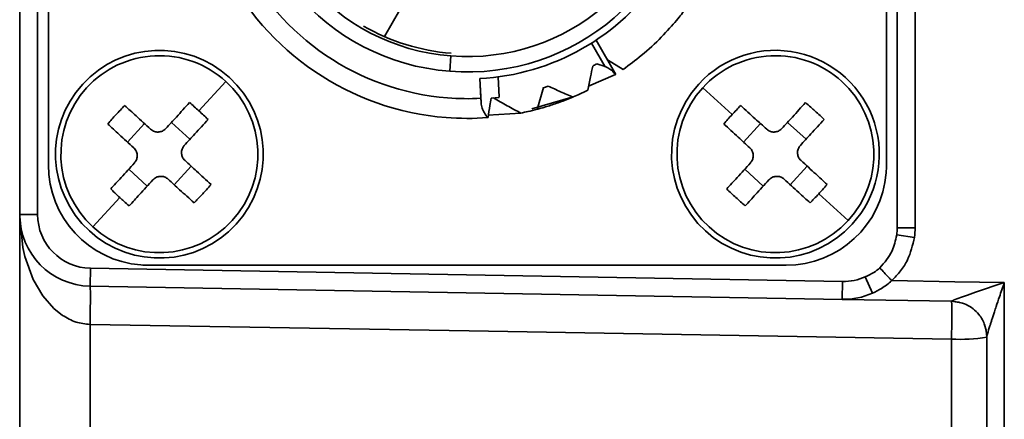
# Model space of a CAD drawing. Header units: millimetres. Extents: x -10540 to 6039, y -7467 to 6433.
# Tile 93 of 236: x -8455 to -8427, y 753 to 765. Entities that reach past the tile are written whole.
import ezdxf

# ---------------------------------------------------------------- set-up
doc = ezdxf.new("R2010")
doc.units = ezdxf.units.MM
doc.header["$LTSCALE"] = 8

msp = doc.modelspace()

# ---------------------------------------------------------------- linework, layer by layer
at = {"linetype": 'Continuous', "lineweight": 35}
for p, q in [((-8430.153, 758.696), (-8430.153, 779.998)), ((-8429.653, 779.998), (-8429.653, 758.696)), ((-8454.653, 759.063), (-8454.653, 779.632)), ((-8454.153, 779.632), (-8454.153, 759.063)), ((-8453.853, 760.447), (-8453.853, 778.247)), ((-8430.453, 778.247), (-8430.453, 760.447)), ((-8444.472, 764.031), (-8444.044, 764.773)), ((-8438.685, 763.85), (-8438.304, 763.19)), ((-8438.561, 763.931), (-8438.01, 762.976)), ((-8442.647, 763.062), (-8442.614, 763.49)), ((-8438.304, 763.191), (-8438.542, 763.271)), ((-8437.805, 763.114), (-8438.243, 763.38)), ((-8441.294, 762.904), (-8441.263, 762.335)), ((-8438.018, 762.971), (-8438.769, 762.647)), ((-8438.01, 762.976), (-8438.018, 762.971)), ((-8449.649, 761.957), (-8448.899, 762.778)), ((-8441.778, 762.307), (-8441.809, 762.856)), ((-8441.77, 762.184), (-8441.806, 762.857)), ((-8440.026, 762.604), (-8439.899, 762.646)), ((-8439.2, 762.345), (-8440.35, 762.014)), ((-8440.208, 761.999), (-8440.025, 762.606)), ((-8434.763, 761.852), (-8435.584, 762.602)), ((-8441.77, 762.184), (-8441.778, 762.307)), ((-8441.263, 762.334), (-8441.488, 762.309)), ((-8440.661, 761.895), (-8441.584, 761.84)), ((-8451.17, 761.602), (-8451.642, 761.085)), ((-8449.899, 761.164), (-8450.416, 761.636)), ((-8433.97, 761.602), (-8434.442, 761.085)), ((-8433.216, 761.636), (-8432.699, 761.164)), ((-8451.091, 759.859), (-8451.608, 760.331)), ((-8449.865, 760.41), (-8450.337, 759.893)), ((-8434.408, 760.331), (-8433.891, 759.859)), ((-8432.665, 760.41), (-8433.137, 759.893)), ((-8432.344, 759.643), (-8431.523, 758.893)), ((-8451.858, 759.538), (-8452.608, 758.717)), ((-8454.653, 759.063), (-8454.153, 759.063)), ((-8454.653, 717.313), (-8454.653, 759.063)), ((-8454.653, 759.042), (-8454.651, 758.912)), ((-8454.566, 758.147), (-8454.639, 758.912)), ((-8430.167, 758.493), (-8429.672, 758.425)), ((-8430.153, 758.696), (-8429.653, 758.696)), ((-8454.509, 757.896), (-8454.566, 758.147)), ((-8454.275, 757.247), (-8454.509, 757.896)), ((-8452.688, 757.063), (-8452.68, 757.563)), ((-8452.68, 757.563), (-8431.68, 757.196)), ((-8433.253, 757.647), (-8451.053, 757.647)), ((-8454.009, 756.79), (-8454.275, 757.247)), ((-8431.688, 756.696), (-8431.68, 757.196)), ((-8431.044, 757.326), (-8430.841, 756.869)), ((-8427.971, 756.893), (-8427.162, 757.163)), ((-8427.162, 757.163), (-8427.162, 744.894)), ((-8431.688, 756.696), (-8452.688, 757.063)), ((-8428.191, 756.816), (-8427.971, 756.893)), ((-8453.7, 756.436), (-8454.009, 756.79)), ((-8428.636, 756.643), (-8431.688, 756.696)), ((-8428.563, 756.68), (-8428.358, 756.757)), ((-8428.358, 756.757), (-8428.191, 756.816)), ((-8453.462, 756.249), (-8453.7, 756.436)), ((-8452.688, 755.994), (-8452.688, 715.313)), ((-8428.636, 731.073), (-8428.636, 755.585)), ((-8427.653, 744.994), (-8427.653, 755.649))]:
    msp.add_line(p, q, dxfattribs=at)
at = {"linetype": 'Continuous', "lineweight": 35, "flags": 128}
for points in [[(-8430.306, 757.218), (-8428.545, 757.187), (-8427.162, 757.163)], [(-8428.636, 756.643), (-8428.443, 756.621), (-8428.413, 756.614)], [(-8428.636, 755.585), (-8442.105, 755.814), (-8452.688, 755.994)], [(-8427.713, 755.982), (-8427.672, 755.836), (-8427.653, 755.643)]]:
    msp.add_lwpolyline(points, dxfattribs=at)
at = {"linetype": 'Continuous', "lineweight": 35}
for centre, radius, start, end in [((-8442.153, 769.347), 6.305, 85.5078, 265.5078), ((-8442.153, 769.347), 6.305, 265.5078, 85.5078), ((-8442.153, 769.347), 5.875, 85.5078, 265.5078), ((-8442.153, 769.347), 5.875, 265.5078, 85.5078), ((-8442.153, 769.347), 7.05, 206.1668, 265.5078), ((-8442.153, 769.347), 7.6, 206.2537, 265.5078), ((-8442.153, 769.347), 6.5, 273.0382, 326.1131), ((-8442.153, 769.347), 5.8, 239.9986, 265.5078), ((-8450.753, 760.747), 2.9, 47.6013, 227.6013), ((-8450.753, 760.747), 2.75, 47.6013, 137.6013), ((-8433.553, 760.747), 2.9, 317.6013, 137.6013), ((-8433.553, 760.747), 2.75, 47.6013, 137.6013), ((-8450.753, 760.747), 2.9, 227.6013, 47.6013), ((-8450.753, 760.747), 2.75, 317.6013, 47.6013), ((-8433.553, 760.747), 2.9, 137.6013, 317.6013), ((-8433.553, 760.747), 2.75, 317.6013, 47.6013), ((-8450.753, 760.747), 2.75, 137.6013, 227.6013), ((-8433.553, 760.747), 2.75, 137.6013, 227.6013), ((-8442.057, 752.807), 13.413, 136.1064, 137.6016), ((-8458.694, 752.051), 13.413, 47.601, 49.0963), ((-8442.153, 769.347), 7.05, 265.5078, 273.0508), ((-8424.857, 752.807), 13.413, 136.1064, 137.6016), ((-8442.058, 752.807), 13.413, 137.601, 139.0963), ((-8458.693, 752.051), 13.413, 46.1064, 47.6016), ((-8424.858, 752.807), 13.413, 137.601, 139.0963), ((-8442.153, 769.347), 7.6, 265.5078, 274.2484), ((-8451.053, 760.447), 2.8, 180, 265.5078), ((-8433.253, 760.447), 2.8, 355.5078, 360), ((-8433.253, 760.447), 2.8, 270, 355.5078), ((-8425.613, 769.443), 13.413, 226.1064, 227.6016), ((-8425.613, 769.443), 13.413, 227.601, 229.0963), ((-8452.653, 759.063), 2, 180, 269), ((-8452.653, 759.063), 1.5, 180, 269), ((-8450.753, 760.747), 2.75, 227.6013, 317.6013), ((-8433.553, 760.747), 2.75, 227.6013, 317.6013), ((-8431.653, 758.696), 1.5, 352.215, 360), ((-8431.653, 758.696), 2, 352.215, 0), ((-8451.053, 760.447), 2.8, 265.5078, 270), ((-8431.653, 758.696), 1.5, 269, 293.9805), ((-8431.653, 758.696), 2, 269, 293.9805), ((-8428.394, 759.824), 4.246, 266.7336, 280.0445)]:
    msp.add_arc(centre, radius, start, end, dxfattribs=at)
for points, knots in [([(-8436.064, 764.8), (-8436.137, 764.703), (-8436.284, 764.51), (-8436.715, 764.023), (-8437.239, 763.531), (-8437.632, 763.241), (-8437.805, 763.114)], [0, 0, 0, 0, 0.265348, 0.530808, 0.793596, 1, 1, 1, 1]), ([(-8438.794, 762.53), (-8438.767, 762.656), (-8438.718, 762.88), (-8438.674, 763.106), (-8438.655, 763.205)], [0, 0, 0, 0, 0.561259, 1, 1, 1, 1]), ([(-8438.542, 763.271), (-8438.563, 763.259), (-8438.601, 763.237), (-8438.638, 763.215), (-8438.655, 763.205)], [0, 0, 0, 0, 0.56, 1, 1, 1, 1]), ([(-8438.304, 763.191), (-8438.258, 763.17), (-8438.145, 763.118), (-8438.065, 763.026), (-8438.018, 762.971)], [0, 0, 0, 0, 0.3981038, 1, 1, 1, 1]), ([(-8439.899, 762.646), (-8439.783, 762.594), (-8439.551, 762.489), (-8439.317, 762.392), (-8439.201, 762.343)], [0, 0, 0, 0, 0.499911, 1, 1, 1, 1]), ([(-8439.211, 762.34), (-8439.333, 762.291), (-8439.579, 762.192), (-8439.908, 762.084), (-8440.131, 762.021), (-8440.191, 762.005), (-8440.207, 762.001)], [0, 0, 0, 0, 0.29696, 0.593764, 0.89387, 1, 1, 1, 1]), ([(-8438.794, 762.53), (-8438.869, 762.494), (-8439.003, 762.429), (-8439.14, 762.37), (-8439.2, 762.345)], [0, 0, 0, 0, 0.560127, 1, 1, 1, 1]), ([(-8450.997, 761.444), (-8451.134, 761.569), (-8451.378, 761.792), (-8451.618, 762.011), (-8451.723, 762.107)], [0, 0, 0, 0, 0.559997, 1, 1, 1, 1]), ([(-8449.911, 762.189), (-8450.033, 762.055), (-8450.252, 761.815), (-8450.475, 761.571), (-8450.574, 761.463)], [0, 0, 0, 0, 0.559997, 1, 1, 1, 1]), ([(-8441.59, 761.768), (-8441.652, 761.855), (-8441.746, 761.986), (-8441.764, 762.134), (-8441.77, 762.184)], [0, 0, 0, 0, 0.660861, 1, 1, 1, 1]), ([(-8441.488, 762.31), (-8441.501, 762.242), (-8441.535, 762.062), (-8441.559, 761.882), (-8441.575, 761.769)], [0, 0, 0, 0, 0.376339, 1, 1, 1, 1]), ([(-8441.424, 762.316), (-8441.297, 762.243), (-8441.045, 762.098), (-8440.789, 761.962), (-8440.662, 761.894)], [0, 0, 0, 0, 0.499848, 1, 1, 1, 1]), ([(-8434.523, 762.107), (-8434.389, 761.984), (-8434.149, 761.765), (-8433.905, 761.542), (-8433.797, 761.444)], [0, 0, 0, 0, 0.559997, 1, 1, 1, 1]), ([(-8432.711, 762.189), (-8432.833, 762.055), (-8433.052, 761.815), (-8433.275, 761.571), (-8433.374, 761.463)], [0, 0, 0, 0, 0.559997, 1, 1, 1, 1]), ([(-8432.711, 762.189), (-8432.661, 762.146), (-8432.573, 762.07), (-8432.487, 761.991), (-8432.449, 761.957)], [0, 0, 0, 0, 0.5599321, 1, 1, 1, 1]), ([(-8440.209, 762), (-8440.293, 761.979), (-8440.443, 761.94), (-8440.595, 761.909), (-8440.661, 761.895)], [0, 0, 0, 0, 0.560321, 1, 1, 1, 1]), ([(-8432.449, 761.957), (-8432.401, 761.913), (-8432.315, 761.834), (-8432.231, 761.753), (-8432.194, 761.717)], [0, 0, 0, 0, 0.5600626, 1, 1, 1, 1]), ([(-8451.469, 760.927), (-8451.606, 761.052), (-8451.85, 761.275), (-8452.09, 761.494), (-8452.195, 761.59)], [0, 0, 0, 0, 0.559997, 1, 1, 1, 1]), ([(-8449.394, 761.717), (-8449.516, 761.583), (-8449.736, 761.343), (-8449.959, 761.099), (-8450.057, 760.991)], [0, 0, 0, 0, 0.559997, 1, 1, 1, 1]), ([(-8441.575, 761.769), (-8441.578, 761.769), (-8441.583, 761.769), (-8441.588, 761.768), (-8441.59, 761.768)], [0, 0, 0, 0, 0.559739, 1, 1, 1, 1]), ([(-8434.995, 761.59), (-8434.861, 761.467), (-8434.621, 761.248), (-8434.377, 761.025), (-8434.269, 760.927)], [0, 0, 0, 0, 0.559997, 1, 1, 1, 1]), ([(-8432.194, 761.717), (-8432.316, 761.583), (-8432.536, 761.343), (-8432.759, 761.099), (-8432.857, 760.991)], [0, 0, 0, 0, 0.559997, 1, 1, 1, 1]), ([(-8450.997, 761.444), (-8450.97, 761.424), (-8450.916, 761.383), (-8450.816, 761.361), (-8450.715, 761.371), (-8450.631, 761.409), (-8450.59, 761.447), (-8450.574, 761.463)], [0, 0, 0, 0, 0.213973, 0.427991, 0.640996, 0.853565, 1, 1, 1, 1]), ([(-8433.797, 761.444), (-8433.77, 761.424), (-8433.716, 761.383), (-8433.616, 761.361), (-8433.515, 761.371), (-8433.431, 761.409), (-8433.39, 761.447), (-8433.374, 761.463)], [0, 0, 0, 0, 0.2139726, 0.4279909, 0.6409962, 0.8535648, 1, 1, 1, 1]), ([(-8450.057, 760.991), (-8450.077, 760.964), (-8450.117, 760.91), (-8450.14, 760.81), (-8450.13, 760.709), (-8450.092, 760.625), (-8450.053, 760.584), (-8450.037, 760.567)], [0, 0, 0, 0, 0.213973, 0.427991, 0.640996, 0.853565, 1, 1, 1, 1]), ([(-8432.857, 760.991), (-8432.877, 760.964), (-8432.917, 760.91), (-8432.94, 760.81), (-8432.93, 760.709), (-8432.892, 760.625), (-8432.853, 760.584), (-8432.837, 760.567)], [0, 0, 0, 0, 0.213973, 0.427991, 0.640996, 0.853565, 1, 1, 1, 1]), ([(-8451.45, 760.503), (-8451.43, 760.53), (-8451.39, 760.584), (-8451.367, 760.685), (-8451.377, 760.786), (-8451.415, 760.87), (-8451.454, 760.911), (-8451.469, 760.927)], [0, 0, 0, 0, 0.213973, 0.427991, 0.640996, 0.853565, 1, 1, 1, 1]), ([(-8434.25, 760.503), (-8434.23, 760.53), (-8434.19, 760.584), (-8434.167, 760.685), (-8434.177, 760.786), (-8434.215, 760.87), (-8434.254, 760.911), (-8434.269, 760.927)], [0, 0, 0, 0, 0.213973, 0.427991, 0.640996, 0.853565, 1, 1, 1, 1]), ([(-8451.45, 760.503), (-8451.575, 760.367), (-8451.798, 760.122), (-8452.017, 759.883), (-8452.113, 759.777)], [0, 0, 0, 0, 0.559997, 1, 1, 1, 1]), ([(-8449.311, 759.904), (-8449.446, 760.027), (-8449.686, 760.246), (-8449.93, 760.469), (-8450.037, 760.567)], [0, 0, 0, 0, 0.559997, 1, 1, 1, 1]), ([(-8434.25, 760.503), (-8434.375, 760.367), (-8434.598, 760.122), (-8434.817, 759.883), (-8434.913, 759.777)], [0, 0, 0, 0, 0.559997, 1, 1, 1, 1]), ([(-8432.837, 760.567), (-8432.701, 760.443), (-8432.457, 760.22), (-8432.217, 760.001), (-8432.111, 759.904)], [0, 0, 0, 0, 0.559997, 1, 1, 1, 1]), ([(-8450.933, 760.031), (-8451.058, 759.895), (-8451.281, 759.65), (-8451.5, 759.411), (-8451.596, 759.305)], [0, 0, 0, 0, 0.559997, 1, 1, 1, 1]), ([(-8450.509, 760.051), (-8450.536, 760.071), (-8450.59, 760.111), (-8450.691, 760.134), (-8450.792, 760.124), (-8450.876, 760.086), (-8450.917, 760.047), (-8450.933, 760.031)], [0, 0, 0, 0, 0.213973, 0.427991, 0.640996, 0.853565, 1, 1, 1, 1]), ([(-8449.783, 759.388), (-8449.918, 759.51), (-8450.158, 759.729), (-8450.402, 759.952), (-8450.509, 760.051)], [0, 0, 0, 0, 0.559997, 1, 1, 1, 1]), ([(-8449.311, 759.904), (-8449.354, 759.855), (-8449.431, 759.767), (-8449.509, 759.681), (-8449.544, 759.643)], [0, 0, 0, 0, 0.559932, 1, 1, 1, 1]), ([(-8433.733, 760.031), (-8433.858, 759.895), (-8434.081, 759.65), (-8434.3, 759.411), (-8434.396, 759.305)], [0, 0, 0, 0, 0.559997, 1, 1, 1, 1]), ([(-8433.309, 760.051), (-8433.336, 760.071), (-8433.39, 760.111), (-8433.491, 760.134), (-8433.592, 760.124), (-8433.676, 760.086), (-8433.717, 760.047), (-8433.733, 760.031)], [0, 0, 0, 0, 0.2139726, 0.4279909, 0.6409962, 0.8535648, 1, 1, 1, 1]), ([(-8433.309, 760.051), (-8433.173, 759.926), (-8432.929, 759.703), (-8432.689, 759.484), (-8432.583, 759.388)], [0, 0, 0, 0, 0.559997, 1, 1, 1, 1]), ([(-8432.111, 759.904), (-8432.154, 759.855), (-8432.231, 759.767), (-8432.309, 759.681), (-8432.344, 759.643)], [0, 0, 0, 0, 0.56, 1, 1, 1, 1]), ([(-8451.858, 759.538), (-8451.906, 759.582), (-8451.992, 759.661), (-8452.076, 759.742), (-8452.113, 759.777)], [0, 0, 0, 0, 0.56, 1, 1, 1, 1]), ([(-8449.544, 759.643), (-8449.588, 759.595), (-8449.667, 759.509), (-8449.748, 759.425), (-8449.783, 759.388)], [0, 0, 0, 0, 0.560063, 1, 1, 1, 1]), ([(-8432.344, 759.643), (-8432.388, 759.595), (-8432.467, 759.509), (-8432.548, 759.425), (-8432.583, 759.388)], [0, 0, 0, 0, 0.56, 1, 1, 1, 1]), ([(-8451.596, 759.305), (-8451.645, 759.348), (-8451.733, 759.425), (-8451.82, 759.503), (-8451.858, 759.538)], [0, 0, 0, 0, 0.56, 1, 1, 1, 1]), ([(-8430.637, 757.573), (-8430.507, 757.724), (-8430.273, 757.993), (-8430.2, 758.34), (-8430.167, 758.493)], [0, 0, 0, 0, 0.559844, 1, 1, 1, 1]), ([(-8429.672, 758.425), (-8429.722, 758.21), (-8429.8, 757.878), (-8430.049, 757.48), (-8430.219, 757.307), (-8430.306, 757.218)], [0, 0, 0, 0, 0.47573, 0.733503, 1, 1, 1, 1]), ([(-8431.044, 757.326), (-8430.962, 757.363), (-8430.816, 757.428), (-8430.692, 757.529), (-8430.637, 757.573)], [0, 0, 0, 0, 0.560362, 1, 1, 1, 1]), ([(-8430.637, 757.573), (-8430.596, 757.529), (-8430.511, 757.438), (-8430.408, 757.328), (-8430.337, 757.252), (-8430.316, 757.229), (-8430.306, 757.218)], [0, 0, 0, 0, 0.273042, 0.561717, 0.786958, 1, 1, 1, 1]), ([(-8430.306, 757.218), (-8430.351, 757.179), (-8430.442, 757.101), (-8430.62, 756.977), (-8430.756, 756.91), (-8430.841, 756.869)], [0, 0, 0, 0, 0.27315, 0.545989, 1, 1, 1, 1]), ([(-8427.162, 757.163), (-8427.208, 757.03), (-8427.284, 756.807), (-8427.359, 756.583), (-8427.389, 756.493)], [0, 0, 0, 0, 0.5958005, 1, 1, 1, 1]), ([(-8452.688, 757.063), (-8452.687, 757.055), (-8452.683, 757.038), (-8452.68, 756.899), (-8452.68, 756.665), (-8452.682, 756.348), (-8452.686, 756.108), (-8452.688, 755.994)], [0, 0, 0, 0, 0.175906, 0.366558, 0.563889, 0.791225, 1, 1, 1, 1]), ([(-8428.636, 756.643), (-8428.636, 756.643), (-8428.635, 756.643), (-8428.635, 756.645), (-8428.634, 756.645)], [0, 0, 0, 0, 0.56, 1, 1, 1, 1]), ([(-8428.636, 756.643), (-8428.634, 756.629), (-8428.63, 756.605), (-8428.628, 756.434), (-8428.627, 756.222), (-8428.63, 755.992), (-8428.632, 755.833), (-8428.633, 755.731), (-8428.634, 755.673), (-8428.635, 755.651), (-8428.635, 755.643)], [0, 0, 0, 0, 0.244518, 0.406373, 0.643096, 0.788719, 0.888677, 0.956929, 0.985964, 1, 1, 1, 1]), ([(-8428.634, 756.645), (-8428.633, 756.647), (-8428.631, 756.649), (-8428.61, 756.66), (-8428.583, 756.672), (-8428.564, 756.679)], [0, 0, 0, 0, 0.22724, 0.465595, 1, 1, 1, 1]), ([(-8428.634, 756.645), (-8428.495, 756.625), (-8428.204, 756.584), (-8427.876, 756.315), (-8427.685, 755.983), (-8427.664, 755.758), (-8427.653, 755.649)], [0, 0, 0, 0, 0.270503, 0.562367, 0.789495, 1, 1, 1, 1]), ([(-8427.436, 756.35), (-8427.449, 756.311), (-8427.473, 756.237), (-8427.497, 756.164), (-8427.509, 756.13)], [0, 0, 0, 0, 0.523433, 1, 1, 1, 1]), ([(-8427.389, 756.492), (-8427.397, 756.468), (-8427.413, 756.42), (-8427.429, 756.373), (-8427.436, 756.35)], [0, 0, 0, 0, 0.516081, 1, 1, 1, 1]), ([(-8452.688, 755.994), (-8452.822, 756.008), (-8453.106, 756.039), (-8453.338, 756.176), (-8453.462, 756.249)], [0, 0, 0, 0, 0.469212, 1, 1, 1, 1]), ([(-8427.509, 756.13), (-8427.519, 756.098), (-8427.538, 756.039), (-8427.556, 755.981), (-8427.565, 755.954)], [0, 0, 0, 0, 0.527571, 1, 1, 1, 1]), ([(-8427.565, 755.954), (-8427.589, 755.877), (-8427.622, 755.772), (-8427.646, 755.684), (-8427.653, 755.658), (-8427.653, 755.652), (-8427.653, 755.649)], [0, 0, 0, 0, 0.6052642, 0.8215761, 0.9141135, 1, 1, 1, 1]), ([(-8428.635, 755.638), (-8428.635, 755.634), (-8428.635, 755.616), (-8428.636, 755.599), (-8428.636, 755.585)], [0, 0, 0, 0, 0.2405234, 1, 1, 1, 1]), ([(-8427.653, 755.649), (-8427.653, 755.647), (-8427.653, 755.644), (-8427.653, 755.644), (-8427.653, 755.643)], [0, 0, 0, 0, 0.560004, 1, 1, 1, 1])]:
    msp.add_open_spline(points, degree=3, knots=knots, dxfattribs=at)

doc.saveas('drawing.dxf')
